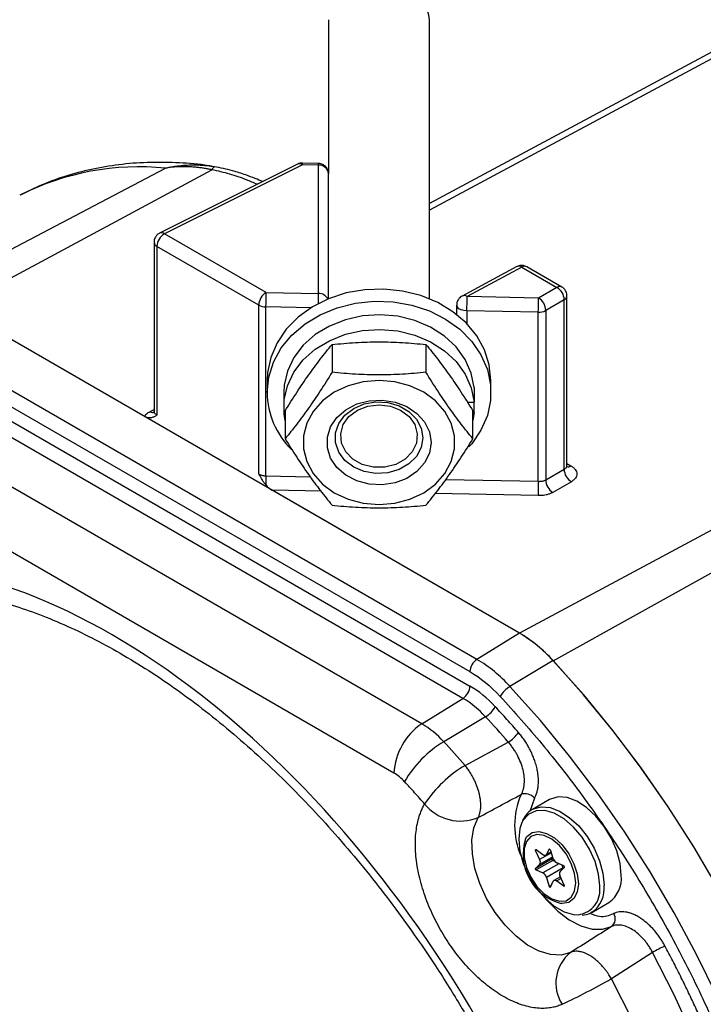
# Model space of a CAD drawing. Header units: inches. Extents: x -3.4 to 19.7, y -7.5 to 23.6.
# Tile 11 of 13: x 15.2 to 17.3, y 15.9 to 18.9. Entities that reach past the tile are written whole.
import ezdxf

# ---------------------------------------------------------------- set-up
doc = ezdxf.new("R2010")
doc.units = ezdxf.units.IN
doc.header["$MEASUREMENT"] = 0

msp = doc.modelspace()

# ---------------------------------------------------------------- linework, layer by layer
at = {"color": 7, "linetype": 'Continuous', "lineweight": 25}
for p, q in [((17.7317, 19.0437), (16.4335, 18.3466)), ((17.7628, 19.0405), (16.4335, 18.3267)), ((16.1224, 18.9117), (16.1224, 18.4388)), ((16.4335, 18.0541), (16.4335, 18.9117)), ((14.8728, 18.0626), (15.6216, 18.4557)), ((16.0279, 18.4678), (15.6038, 18.256)), ((16.0426, 18.4658), (15.6185, 18.254)), ((15.7714, 18.4598), (15.7495, 18.4635)), ((16.0918, 18.4701), (16.0425, 18.4711)), ((16.092, 18.4648), (16.0426, 18.4658)), ((16.092, 18.0702), (16.092, 18.4648)), ((14.9766, 18.0275), (15.7643, 18.4505)), ((16.1224, 18.0541), (16.1224, 18.4388)), ((15.9312, 18.0735), (15.6185, 18.254)), ((15.5865, 18.228), (15.5865, 17.7069)), ((15.5956, 18.2153), (15.5956, 17.6965)), ((15.9083, 18.0348), (15.5956, 18.2153)), ((16.7017, 18.1531), (16.5331, 18.0626)), ((16.7172, 18.1515), (16.5487, 18.061)), ((16.7172, 18.1515), (16.825, 18.0893)), ((16.8398, 18.0904), (16.7321, 18.1526)), ((15.9312, 18.0735), (16.092, 18.0702)), ((16.7683, 18.0566), (16.5487, 18.061)), ((16.825, 18.0893), (16.7683, 18.0566)), ((16.8554, 17.5406), (16.8554, 18.0634)), ((15.9083, 17.516), (15.9083, 18.0348)), ((16.5166, 18.0351), (16.5166, 18.0058)), ((16.847, 18.0511), (16.7903, 18.0183)), ((16.847, 17.5305), (16.847, 18.0511)), ((16.7094, 17.0271), (14.977, 18.0272)), ((15.9304, 17.5102), (15.9304, 18.0295)), ((16.069, 18.0267), (15.9304, 18.0295)), ((16.7675, 18.0126), (16.5479, 18.017)), ((16.5479, 18.017), (16.5479, 17.9777)), ((16.7675, 17.4934), (16.7675, 18.0126)), ((16.7903, 18.0183), (16.7903, 17.4978)), ((16.5787, 16.9464), (14.8463, 17.9465)), ((16.1336, 17.9136), (16.1336, 17.8284)), ((16.4223, 17.9136), (16.4223, 17.8284)), ((14.825, 17.9087), (16.5574, 16.9086)), ((14.825, 17.8645), (16.5574, 16.8644)), ((16.5361, 16.8266), (14.8036, 17.8267)), ((15.934, 17.8035), (15.934, 17.766)), ((16.622, 17.766), (16.622, 17.8035)), ((15.985, 17.766), (15.985, 17.721)), ((16.5703, 17.7819), (16.5703, 17.7369)), ((16.4093, 16.7483), (14.6769, 17.7484)), ((16.5486, 17.7369), (16.5703, 17.7369)), ((16.5703, 17.7051), (16.5703, 17.7369)), ((15.5743, 17.7079), (15.5865, 17.714)), ((15.9893, 17.7095), (15.9893, 17.6243)), ((16.5666, 17.6243), (16.5666, 17.7095)), ((16.5703, 17.7051), (16.5666, 17.68)), ((16.5666, 17.7051), (16.5703, 17.7051)), ((16.324, 16.5971), (14.5916, 17.5972)), ((16.8554, 17.5477), (16.8676, 17.5406)), ((16.7903, 17.4978), (16.847, 17.5305)), ((15.9304, 17.5102), (16.0666, 17.5075)), ((16.483, 17.4991), (16.7675, 17.4934)), ((16.8691, 17.4922), (16.8124, 17.4595)), ((16.7098, 17.0269), (15.9495, 17.4658)), ((16.1009, 17.4628), (15.9495, 17.4658)), ((16.7667, 17.4494), (16.4497, 17.4558)), ((17.4975, 17.4499), (16.7098, 17.0269)), ((16.8136, 16.9422), (17.5419, 17.3472)), ((16.7094, 17.0271), (16.5787, 16.9464)), ((16.8131, 16.9426), (16.6805, 16.8633)), ((16.4093, 16.7483), (16.5361, 16.8266)), ((16.6052, 16.7701), (16.4768, 16.6933)), ((16.5425, 16.6204), (16.6754, 16.6921)), ((16.7554, 16.5202), (16.7417, 16.4789)), ((16.802, 16.5157), (16.7492, 16.4852)), ((16.7619, 16.3601), (16.7587, 16.3582)), ((16.7587, 16.3582), (16.7716, 16.3312)), ((16.7818, 16.3457), (16.7607, 16.361)), ((16.8081, 16.3522), (16.7716, 16.3312)), ((16.8119, 16.3396), (16.7716, 16.3163)), ((16.7906, 16.3441), (16.8076, 16.3538)), ((16.7998, 16.3618), (16.7929, 16.3467)), ((16.8073, 16.3549), (16.7929, 16.3467)), ((16.8017, 16.3628), (16.7998, 16.3618)), ((16.8133, 16.3349), (16.8064, 16.358)), ((16.8128, 16.3365), (16.81, 16.3338)), ((16.81, 16.3338), (16.7587, 16.3042)), ((16.7716, 16.3163), (16.7587, 16.3042)), ((16.8119, 16.3288), (16.7607, 16.2992)), ((16.8307, 16.3183), (16.7818, 16.2901)), ((16.8442, 16.3058), (16.7929, 16.2762)), ((16.8119, 16.3288), (16.818, 16.3262)), ((16.8455, 16.312), (16.8244, 16.3211)), ((16.8346, 16.2948), (16.8475, 16.3069)), ((16.8442, 16.3058), (16.8447, 16.3043)), ((16.7607, 16.2992), (16.7818, 16.2901)), ((16.7929, 16.2762), (16.8011, 16.2488)), ((16.8353, 16.2785), (16.8156, 16.2671)), ((16.8475, 16.253), (16.8346, 16.28)), ((16.8079, 16.2527), (16.8011, 16.2488)), ((16.8051, 16.2466), (16.8133, 16.2645)), ((16.8378, 16.2732), (16.8244, 16.2655)), ((16.8244, 16.2655), (16.8455, 16.2502)), ((16.8479, 16.2515), (16.8455, 16.2502)), ((16.9317, 16.1691), (16.9845, 16.1996)), ((17.1189, 16.0459), (16.9921, 15.9653))]:
    msp.add_line(p, q, dxfattribs=at)
at = {"color": 7, "linetype": 'Continuous', "lineweight": 25, "flags": 128}
for points in [[(16.622, 17.8035), (16.617, 17.851), (16.6023, 17.8971), (16.5783, 17.9405), (16.5456, 17.98), (16.5052, 18.0144), (16.4583, 18.0427), (16.4062, 18.0642), (16.3504, 18.0781), (16.2926, 18.0842), (16.2343, 18.0822), (16.1772, 18.0721), (16.1231, 18.0544), (16.0734, 18.0294), (16.0296, 17.9979), (15.993, 17.9608), (15.9645, 17.9192), (15.9451, 17.8743), (15.9352, 17.8274), (15.934, 17.8035)], [(15.934, 17.766), (15.9389, 17.8135), (15.9536, 17.8596), (15.9776, 17.903), (16.0103, 17.9425), (16.0507, 17.9769), (16.0976, 18.0052), (16.1497, 18.0267), (16.2055, 18.0406), (16.2634, 18.0467), (16.3217, 18.0446), (16.3787, 18.0346), (16.4328, 18.0168), (16.4825, 17.9919), (16.5263, 17.9604), (16.563, 17.9233), (16.5914, 17.8817), (16.6109, 17.8368), (16.6207, 17.7898), (16.6207, 17.7422), (16.6109, 17.6952), (16.5914, 17.6503), (16.563, 17.6087), (16.5544, 17.5989)], [(16.5479, 18.017), (16.5388, 18.0178), (16.5305, 18.0201), (16.5237, 18.0236), (16.519, 18.0282), (16.5168, 18.0333), (16.5166, 18.0351)], [(16.5703, 17.7819), (16.5616, 17.8259), (16.5431, 17.8678), (16.5155, 17.9061), (16.4795, 17.9396), (16.4367, 17.9671), (16.3883, 17.9877), (16.3361, 18.0005), (16.2819, 18.0053), (16.2275, 18.0017), (16.1749, 17.99), (16.1259, 17.9705), (16.0821, 17.944), (16.0451, 17.9112), (16.0162, 17.8735), (15.9963, 17.832), (15.9862, 17.7883), (15.985, 17.766)], [(15.9893, 17.68), (15.9862, 17.6987), (15.9862, 17.7433), (15.9963, 17.787), (16.0162, 17.8285), (16.0451, 17.8662), (16.0821, 17.8989), (16.1259, 17.9255), (16.1749, 17.945), (16.2275, 17.9567), (16.2819, 17.9602), (16.3361, 17.9555), (16.3883, 17.9426), (16.4367, 17.9221), (16.4795, 17.8946), (16.5155, 17.8611), (16.5431, 17.8228), (16.5616, 17.7809), (16.5703, 17.7369), (16.5703, 17.7369)], [(16.278, 17.8036), (16.2294, 17.7994), (16.1829, 17.7871), (16.1406, 17.7672), (16.1043, 17.7405), (16.0755, 17.7082), (16.0557, 17.6717), (16.0455, 17.6327), (16.0455, 17.5928), (16.0557, 17.5538), (16.0755, 17.5173), (16.1043, 17.4851), (16.1406, 17.4584), (16.1829, 17.4384), (16.2294, 17.4261), (16.278, 17.4219), (16.3266, 17.4261), (16.373, 17.4384), (16.4153, 17.4584), (16.4517, 17.4851), (16.4804, 17.5173), (16.5002, 17.5538), (16.5104, 17.5928), (16.5104, 17.6327), (16.5002, 17.6717), (16.4804, 17.7082), (16.4517, 17.7405), (16.4153, 17.7672), (16.373, 17.7871), (16.3266, 17.7994), (16.278, 17.8036)], [(16.438, 17.6128), (16.4329, 17.5803), (16.4182, 17.5498), (16.3946, 17.5233), (16.3637, 17.5024), (16.3274, 17.4885), (16.288, 17.4824), (16.248, 17.4844), (16.2098, 17.4945), (16.176, 17.5121), (16.1485, 17.536), (16.1292, 17.5647), (16.1192, 17.5964), (16.1192, 17.6291), (16.1292, 17.6609), (16.1485, 17.6895), (16.176, 17.7134), (16.2098, 17.731), (16.248, 17.7411), (16.288, 17.7431), (16.3274, 17.737), (16.3637, 17.7231), (16.3946, 17.7022), (16.4182, 17.6757), (16.4329, 17.6452), (16.438, 17.6128)], [(16.413, 17.6272), (16.408, 17.5974), (16.3933, 17.5699), (16.3701, 17.5466), (16.3401, 17.5293), (16.3054, 17.5193), (16.2687, 17.5172), (16.2328, 17.5233), (16.2001, 17.5371), (16.1732, 17.5576), (16.1541, 17.5833), (16.1442, 17.6122), (16.1442, 17.6422), (16.1541, 17.6711), (16.1732, 17.6968), (16.2001, 17.7172), (16.2328, 17.7311), (16.2687, 17.7372), (16.3054, 17.7351), (16.3401, 17.7251), (16.3701, 17.7078), (16.3933, 17.6845), (16.408, 17.6569), (16.413, 17.6272)], [(16.278, 17.7287), (16.3128, 17.7244), (16.3445, 17.712), (16.3703, 17.6924), (16.3879, 17.6675), (16.3957, 17.6395), (16.3931, 17.6108), (16.3802, 17.5841), (16.3583, 17.5616), (16.3292, 17.5454), (16.2956, 17.5369), (16.2604, 17.5369), (16.2267, 17.5454), (16.1976, 17.5616), (16.1757, 17.5841), (16.1628, 17.6108), (16.1602, 17.6395), (16.168, 17.6675), (16.1856, 17.6924), (16.2114, 17.712), (16.2431, 17.7244), (16.278, 17.7287)], [(17.3193, 16.2446), (17.2453, 16.3706), (17.1667, 16.4935), (17.0838, 16.6127), (16.9969, 16.7276), (16.9066, 16.8377), (16.8131, 16.9426)], [(17.3197, 16.2441), (17.2457, 16.3702), (17.1671, 16.4931), (17.0842, 16.6122), (16.9974, 16.7272), (16.9071, 16.8373), (16.8136, 16.9422)], [(17.3178, 15.9087), (17.2542, 16.0391), (17.1853, 16.1674), (17.1115, 16.2931), (17.0331, 16.4156), (16.9505, 16.5344), (16.8639, 16.6489), (16.7738, 16.7588), (16.6805, 16.8633)], [(17.0223, 16.2831), (17.0188, 16.3195), (17.0086, 16.3579), (16.9921, 16.3963), (16.9703, 16.4327), (16.9444, 16.4649), (16.9157, 16.4914), (16.8858, 16.5107), (16.8562, 16.5217), (16.8287, 16.5239), (16.8047, 16.5171), (16.802, 16.5157)], [(16.7492, 16.4852), (16.7519, 16.4867), (16.7532, 16.4873)], [(16.7532, 16.4873), (16.776, 16.4935), (16.8035, 16.4913), (16.833, 16.4803), (16.8629, 16.461), (16.8916, 16.4345), (16.9175, 16.4022), (16.9393, 16.3659), (16.9558, 16.3275), (16.966, 16.289), (16.9695, 16.2527)], [(16.8669, 16.0457), (16.838, 16.0379), (16.8054, 16.0391), (16.7706, 16.0495), (16.7347, 16.0685), (16.6992, 16.0954), (16.6655, 16.1293), (16.635, 16.1687), (16.6087, 16.2121), (16.5877, 16.2579), (16.5729, 16.3042), (16.5648, 16.3493), (16.5637, 16.3913), (16.5697, 16.4288), (16.5825, 16.4601)], [(16.9562, 16.2503), (16.9526, 16.2867), (16.942, 16.3253), (16.9249, 16.3636), (16.9025, 16.3996), (16.8759, 16.431), (16.8468, 16.4562), (16.8168, 16.4735), (16.7876, 16.482), (16.761, 16.4812), (16.7386, 16.4712), (16.7215, 16.4525), (16.7173, 16.4447)], [(16.7173, 16.4447), (16.7109, 16.4263), (16.7073, 16.394), (16.7109, 16.3575), (16.7215, 16.3189), (16.7386, 16.2806), (16.761, 16.2446), (16.7876, 16.2132), (16.8168, 16.1881), (16.8468, 16.1708), (16.8759, 16.1622), (16.891, 16.1615)], [(16.8829, 16.2595), (16.8793, 16.2887), (16.869, 16.3194), (16.8528, 16.3489), (16.8322, 16.3745), (16.8091, 16.394), (16.7853, 16.4056), (16.7632, 16.4084), (16.7446, 16.402), (16.7312, 16.387), (16.7242, 16.3648), (16.7242, 16.3374), (16.7312, 16.3071), (16.7446, 16.2767), (16.7632, 16.2488), (16.7853, 16.226), (16.8091, 16.2103), (16.8322, 16.203), (16.8528, 16.2048), (16.869, 16.2156), (16.8793, 16.2344), (16.8829, 16.2595)], [(16.7283, 16.3953), (16.7328, 16.4019), (16.7488, 16.414), (16.7693, 16.4174), (16.7928, 16.4118), (16.8172, 16.3977), (16.8406, 16.3762), (16.8612, 16.3491), (16.8772, 16.3186), (16.8873, 16.2871), (16.8908, 16.2571)], [(16.7607, 16.361), (16.76, 16.3613), (16.7595, 16.3614), (16.7589, 16.3613), (16.7586, 16.361), (16.7583, 16.3604), (16.7583, 16.3598), (16.7584, 16.359), (16.7587, 16.3582)], [(16.7929, 16.3467), (16.7921, 16.3454), (16.7911, 16.3444), (16.7899, 16.3437), (16.7884, 16.3434), (16.7869, 16.3434), (16.7852, 16.3438), (16.7835, 16.3446), (16.7818, 16.3457)], [(16.8064, 16.358), (16.8058, 16.3593), (16.8051, 16.3606), (16.8041, 16.3616), (16.8031, 16.3624), (16.8021, 16.3628), (16.8011, 16.3628), (16.8004, 16.3625), (16.7998, 16.3618)], [(16.81, 16.3338), (16.8097, 16.3334), (16.8095, 16.3327), (16.8096, 16.332), (16.8098, 16.3312), (16.8102, 16.3304), (16.8107, 16.3297), (16.8113, 16.3291), (16.8119, 16.3288)], [(16.8475, 16.3069), (16.8478, 16.3074), (16.8479, 16.308), (16.8479, 16.3088), (16.8476, 16.3096), (16.8473, 16.3103), (16.8467, 16.311), (16.8462, 16.3116), (16.8455, 16.312)], [(16.7587, 16.3042), (16.7584, 16.3038), (16.7583, 16.3031), (16.7583, 16.3024), (16.7586, 16.3016), (16.7589, 16.3008), (16.7595, 16.3001), (16.76, 16.2995), (16.7607, 16.2992)], [(16.8011, 16.2488), (16.8015, 16.248), (16.8019, 16.2473), (16.8025, 16.2466), (16.8031, 16.2462), (16.8037, 16.2459), (16.8043, 16.2459), (16.8047, 16.2461), (16.8051, 16.2466)], [(16.8133, 16.2645), (16.8141, 16.2658), (16.8151, 16.2668), (16.8163, 16.2675), (16.8178, 16.2678), (16.8193, 16.2677), (16.821, 16.2673), (16.8227, 16.2666), (16.8244, 16.2655)], [(16.8908, 16.2571), (16.8873, 16.2312), (16.8772, 16.2114), (16.8612, 16.1993), (16.8406, 16.196), (16.8381, 16.1961)], [(16.8455, 16.2502), (16.8462, 16.2498), (16.8467, 16.2497), (16.8473, 16.2498), (16.8476, 16.2502), (16.8479, 16.2507), (16.8479, 16.2514), (16.8478, 16.2522), (16.8475, 16.253)], [(16.7897, 16.2111), (16.7946, 16.2055), (16.8279, 16.1722), (16.8629, 16.1458), (16.8983, 16.1274), (16.9327, 16.1176), (16.9646, 16.117), (16.9929, 16.1254)], [(17.1191, 13.7871), (17.1843, 13.84), (17.2439, 13.901), (17.2976, 13.97), (17.3452, 14.0466), (17.3864, 14.1305), (17.421, 14.2211), (17.4489, 14.3182), (17.47, 14.4212), (17.4841, 14.5296), (17.4911, 14.6429), (17.4911, 14.7606), (17.4841, 14.8821), (17.47, 15.0068), (17.4489, 15.1341), (17.4209, 15.2633), (17.3863, 15.394), (17.345, 15.5254), (17.2975, 15.657), (17.2437, 15.788), (17.1841, 15.9178), (17.1189, 16.0459)], [(16.9923, 13.7216), (17.0567, 13.7744), (17.1156, 13.8353), (17.1687, 13.9041), (17.2158, 13.9803), (17.2565, 14.0637), (17.2907, 14.1539), (17.3183, 14.2503), (17.3391, 14.3526), (17.353, 14.4603), (17.36, 14.5727), (17.36, 14.6895), (17.353, 14.8101), (17.3391, 14.9338), (17.3182, 15.0602), (17.2906, 15.1885), (17.2564, 15.3181), (17.2156, 15.4485), (17.1686, 15.5791), (17.1155, 15.7092), (17.0566, 15.8381), (16.9921, 15.9653)]]:
    msp.add_lwpolyline(points, dxfattribs=at)
at = {"color": 7, "linetype": 'Continuous', "lineweight": 25}
for centre, radius, start, end in [((16.2904, 18.8952), 0.144, 6.5838, 94.9501), ((15.5407, 17.6452), 0.8145, 84.3001, 116.7915), ((15.7836, 18.4432), 0.0206, 126.2137, 159.3837), ((15.7728, 18.457), 0.00316, 75.3417, 117.0621), ((16.0335, 18.4537), 0.0152, 52.8409, 111.6102), ((16.0138, 18.4677), 0.0289, 356.2667, 6.7876), ((16.0631, 18.4667), 0.0289, 356.2667, 6.7876), ((16.0938, 18.436), 0.0288, 5.6173, 93.5673), ((15.6433, 18.2132), 0.0478, 121.3447, 177.5004), ((15.6093, 18.2419), 0.0152, 52.8517, 111.4806), ((15.6021, 18.2296), 0.0157, 185.7156, 245.6235), ((16.708, 18.1385), 0.016, 54.8882, 113.4725), ((16.7256, 18.1388), 0.0152, 65.0348, 123.5707), ((16.8334, 18.0766), 0.0152, 65.079, 123.567), ((15.956, 18.0327), 0.0478, 121.3447, 177.5004), ((14.2236, 18.0814), 1.7076, 358.2575, 359.7337), ((14.5803, 18.0759), 1.5117, 358.625, 359.7851), ((16.0931, 18.0397), 0.0306, 26.4528, 92.1628), ((16.5395, 18.0479), 0.016, 54.8924, 113.4182), ((14.8411, 18.069), 1.7076, 358.2575, 359.7337), ((16.8017, 18.0504), 0.0454, 0.8722, 59.1278), ((16.8403, 18.0647), 0.0152, 296.4195, 354.9847), ((15.9295, 18.0746), 0.0451, 241.9598, 271.1441), ((15.0607, 18.0645), 1.7076, 358.2575, 359.7337), ((16.745, 18.0177), 0.0454, 0.8722, 59.1278), ((16.7684, 18.0577), 0.0451, 268.8559, 298.0402), ((16.7752, 18.0427), 0.0287, 299.9896, 301.7523), ((16.185, 17.77), 0.2511, 180.9025, 225.3451), ((15.5835, 17.72), 0.0151, 232.8364, 291.6641), ((16.8924, 17.5312), 0.0454, 180.8722, 239.1278), ((16.8589, 17.5543), 0.0162, 255.7852, 302.6233), ((17.9137, 17.4521), 1.9842, 178.3213, 179.1133), ((18.4743, 17.4414), 1.7076, 178.2575, 179.7337), ((16.8357, 17.4985), 0.0454, 180.8722, 239.1278), ((16.4772, 16.6367), 0.4542, 42.325, 59.2606), ((16.4776, 16.6364), 0.4543, 42.3112, 59.2595), ((16.6056, 16.9063), 0.0483, 123.85, 177.3048), ((16.3506, 16.5628), 0.4463, 42.325, 59.2606), ((16.5092, 16.8667), 0.0483, 303.85, 357.3048), ((16.7245, 16.7902), 0.0853, 120.9845, 150.1479), ((16.3811, 16.566), 0.3031, 42.325, 59.2606), ((16.5613, 16.8433), 0.0853, 300.9845, 330.1479), ((14.2774, 14.6063), 3.1782, 41.0172, 42.9095), ((16.5169, 16.588), 0.1931, 123.85, 177.3048), ((16.2583, 16.4944), 0.2955, 42.325, 59.2606), ((16.6255, 16.7759), 0.0975, 300.7582, 326.1646), ((16.6525, 16.4007), 0.3413, 120.9845, 150.1479), ((14.1586, 14.5384), 3.1651, 41.1336, 42.9102), ((16.7402, 16.2883), 0.3866, 120.7711, 146.4136), ((16.2514, 16.4749), 0.1421, 42.325, 59.2606), ((16.9307, 16.4362), 0.236, 156.319, 203.7255), ((16.7278, 16.4985), 0.0351, 38.1912, 112.2723), ((16.5285, 16.5913), 0.1418, 218.9469, 292.3722), ((16.8764, 16.3471), 0.1557, 161.9624, 255.7958), ((16.7603, 16.3238), 0.0135, 326.6166, 33.3834), ((16.8349, 16.3409), 0.0224, 195.4233, 242.1659), ((16.82, 16.2985), 0.0253, 16.9847, 39.6412), ((16.7713, 16.2703), 0.0224, 15.4233, 62.1659), ((16.8459, 16.2874), 0.0135, 146.6166, 213.3834), ((16.9338, 16.2728), 0.0891, 304.6923, 6.6199), ((16.8802, 16.2378), 0.077, 278.0803, 9.3169), ((16.8806, 16.2425), 0.0895, 305.4405, 6.547), ((16.9743, 16.1487), 0.0298, 308.6003, 33.4019), ((17.3857, 15.5822), 0.5349, 115.3428, 119.9137), ((16.942, 15.9516), 0.1204, 128.5933, 212.7017), ((15.9831, 17.7194), 2.0235, 295.0751, 299.9087)]:
    msp.add_arc(centre, radius, start, end, dxfattribs=at)
msp.add_ellipse((15.9487, 17.4918), major_axis=(-0.0278, 0.0283), ratio=0.507443, start_param=1.398255, end_param=2.073245, dxfattribs=at)
for points, knots in [([(15.7617, 18.4617), (15.7591, 18.4622), (15.7263, 18.4679), (15.6642, 18.4724), (15.5758, 18.4745), (15.4892, 18.4685), (15.4044, 18.4552), (15.322, 18.4342), (15.2452, 18.4074), (15.1978, 18.3839), (15.1755, 18.3728)], [0, 0, 0, 0, 0.012417, 0.156226, 0.29978, 0.443077, 0.586221, 0.729446, 0.873127, 1, 1, 1, 1]), ([(15.6216, 18.4557), (15.6254, 18.4566), (15.6328, 18.4582), (15.6436, 18.4601), (15.6539, 18.4618), (15.6637, 18.463), (15.6729, 18.464), (15.6815, 18.4647), (15.6895, 18.4652), (15.7016, 18.4657), (15.7177, 18.4657), (15.7375, 18.4647), (15.756, 18.4629), (15.7679, 18.461), (15.7736, 18.4601)], [0, 0, 0, 0, 0.076358, 0.148729, 0.21711, 0.2815, 0.341899, 0.398306, 0.450725, 0.499157, 0.636248, 0.765409, 0.886651, 1, 1, 1, 1]), ([(15.7643, 18.4505), (15.7606, 18.4512), (15.7532, 18.4528), (15.7418, 18.4548), (15.73, 18.4566), (15.7178, 18.458), (15.7051, 18.4591), (15.6899, 18.4598), (15.671, 18.46), (15.6474, 18.459), (15.6306, 18.4569), (15.6216, 18.4557)], [0, 0, 0, 0, 0.076397, 0.155638, 0.237731, 0.322684, 0.410508, 0.501209, 0.640147, 0.806384, 1, 1, 1, 1]), ([(15.9208, 18.4143), (15.913, 18.4175), (15.8961, 18.4245), (15.8652, 18.436), (15.8239, 18.4498), (15.7903, 18.4562), (15.7714, 18.4598)], [0, 0, 0, 0, 0.171105, 0.372997, 0.647081, 1, 1, 1, 1]), ([(16.0425, 18.4706), (16.0403, 18.4707), (16.0352, 18.4711), (16.0307, 18.4688), (16.028, 18.4675)], [0, 0, 0, 0, 0.429105, 1, 1, 1, 1]), ([(16.1224, 18.4389), (16.1224, 18.4393), (16.1226, 18.4427), (16.121, 18.4496), (16.1161, 18.4588), (16.1077, 18.4661), (16.0989, 18.47), (16.0934, 18.4697), (16.0918, 18.4696)], [0, 0, 0, 0, 0.023869, 0.216209, 0.428995, 0.659643, 0.902741, 1, 1, 1, 1]), ([(15.904, 18.4059), (15.893, 18.4105), (15.8659, 18.4219), (15.8203, 18.4384), (15.7829, 18.4464), (15.7643, 18.4505)], [0, 0, 0, 0, 0.254231, 0.62983, 1, 1, 1, 1]), ([(15.5906, 18.2437), (15.589, 18.24), (15.5866, 18.2349), (15.5866, 18.2295), (15.5865, 18.228)], [0, 0, 0, 0, 0.734412, 1, 1, 1, 1]), ([(15.6039, 18.2557), (15.6032, 18.2555), (15.6001, 18.2544), (15.5953, 18.2503), (15.5922, 18.2459), (15.5906, 18.2437)], [0, 0, 0, 0, 0.117843, 0.546365, 1, 1, 1, 1]), ([(16.732, 18.1525), (16.7287, 18.1541), (16.7219, 18.1572), (16.7109, 18.1571), (16.7046, 18.1542), (16.7017, 18.1529)], [0, 0, 0, 0, 0.346576, 0.698008, 1, 1, 1, 1]), ([(16.5332, 18.0624), (16.5328, 18.0623), (16.53, 18.0613), (16.5255, 18.0573), (16.5224, 18.0529), (16.5208, 18.0507)], [0, 0, 0, 0, 0.070632, 0.522088, 1, 1, 1, 1]), ([(16.8554, 18.0634), (16.8554, 18.0638), (16.8556, 18.0673), (16.854, 18.0742), (16.849, 18.083), (16.8437, 18.0889), (16.84, 18.0902), (16.8397, 18.0903)], [0, 0, 0, 0, 0.036862, 0.321015, 0.635375, 0.976123, 1, 1, 1, 1]), ([(16.5208, 18.0507), (16.5191, 18.047), (16.5168, 18.042), (16.5167, 18.0365), (16.5167, 18.0351)], [0, 0, 0, 0, 0.735243, 1, 1, 1, 1]), ([(15.9893, 17.7095), (16.0013, 17.729), (16.0133, 17.7481), (16.0374, 17.7849), (16.0615, 17.8204), (16.0855, 17.8529), (16.1096, 17.8841), (16.1216, 17.8991), (16.1336, 17.9136)], [0, 0, 0, 0, 0.25, 0.25, 0.5, 0.75, 0.75, 1, 1, 1, 1]), ([(16.1336, 17.9136), (16.1577, 17.9161), (16.1817, 17.9182), (16.2298, 17.921), (16.278, 17.9225), (16.3261, 17.921), (16.3742, 17.9182), (16.3982, 17.9161), (16.4223, 17.9136)], [0, 0, 0, 0, 0.25, 0.25, 0.5, 0.75, 0.75, 1, 1, 1, 1]), ([(16.4223, 17.9136), (16.4343, 17.8991), (16.4464, 17.8841), (16.4704, 17.8529), (16.4945, 17.8204), (16.5185, 17.7849), (16.5426, 17.7481), (16.5546, 17.729), (16.5666, 17.7095)], [0, 0, 0, 0, 0.25, 0.25, 0.5, 0.75, 0.75, 1, 1, 1, 1]), ([(16.1336, 17.8284), (16.1216, 17.8089), (16.1096, 17.7898), (16.0855, 17.753), (16.0615, 17.7175), (16.0374, 17.685), (16.0133, 17.6537), (16.0013, 17.6388), (15.9893, 17.6243)], [0, 0, 0, 0, 0.25, 0.25, 0.5, 0.75, 0.75, 1, 1, 1, 1]), ([(16.4223, 17.8284), (16.3982, 17.8259), (16.3742, 17.8239), (16.3261, 17.8211), (16.278, 17.8196), (16.2298, 17.8211), (16.1817, 17.8239), (16.1577, 17.8259), (16.1336, 17.8284)], [0, 0, 0, 0, 0.25, 0.25, 0.5, 0.75, 0.75, 1, 1, 1, 1]), ([(16.5666, 17.6243), (16.5546, 17.6388), (16.5426, 17.6537), (16.5185, 17.685), (16.4945, 17.7175), (16.4704, 17.753), (16.4464, 17.7898), (16.4343, 17.8089), (16.4223, 17.8284)], [0, 0, 0, 0, 0.25, 0.25, 0.5, 0.75, 0.75, 1, 1, 1, 1]), ([(15.5569, 17.6925), (15.5573, 17.6932), (15.5582, 17.6947), (15.5597, 17.6968), (15.5616, 17.6989), (15.5643, 17.7015), (15.5684, 17.7047), (15.5723, 17.7068), (15.5743, 17.7079)], [0, 0, 0, 0, 0.124761, 0.249323, 0.374252, 0.500109, 0.749334, 1, 1, 1, 1]), ([(15.5866, 17.7088), (15.5863, 17.7073), (15.586, 17.7057), (15.5869, 17.7058), (15.587, 17.7058)], [0, 0, 0, 0, 0.8637127, 1, 1, 1, 1]), ([(15.5956, 17.6965), (15.5931, 17.6984), (15.5892, 17.7011), (15.5868, 17.7055), (15.5866, 17.7077), (15.5865, 17.7088)], [0, 0, 0, 0, 0.495114, 0.754946, 1, 1, 1, 1]), ([(15.5956, 17.6965), (15.5939, 17.6956), (15.5912, 17.694), (15.587, 17.6917), (15.5829, 17.69), (15.5782, 17.6885), (15.5732, 17.6879), (15.5677, 17.6883), (15.5623, 17.6897), (15.5587, 17.6915), (15.5569, 17.6925)], [0, 0, 0, 0, 0.152874, 0.250487, 0.383124, 0.500416, 0.637806, 0.765039, 0.884729, 1, 1, 1, 1]), ([(15.9893, 17.6243), (16.0013, 17.6048), (16.0133, 17.5857), (16.0374, 17.5489), (16.0615, 17.5134), (16.0855, 17.4808), (16.1096, 17.4496), (16.1216, 17.4347), (16.1336, 17.4202)], [0, 0, 0, 0, 0.25, 0.25, 0.5, 0.75, 0.75, 1, 1, 1, 1]), ([(16.4223, 17.4202), (16.4343, 17.4347), (16.4464, 17.4496), (16.4704, 17.4808), (16.4945, 17.5134), (16.5185, 17.5489), (16.5426, 17.5857), (16.5546, 17.6048), (16.5666, 17.6243)], [0, 0, 0, 0, 0.25, 0.25, 0.5, 0.75, 0.75, 1, 1, 1, 1]), ([(15.9298, 17.4828), (15.9289, 17.484), (15.927, 17.4863), (15.9242, 17.4902), (15.9213, 17.4944), (15.918, 17.4996), (15.9136, 17.5068), (15.9103, 17.5126), (15.9083, 17.516)], [0, 0, 0, 0, 0.113181, 0.233769, 0.362156, 0.49867, 0.698148, 1, 1, 1, 1]), ([(15.9083, 17.516), (15.9091, 17.5156), (15.9107, 17.5147), (15.9135, 17.5135), (15.9165, 17.5125), (15.9198, 17.5116), (15.9232, 17.5109), (15.9267, 17.5104), (15.9292, 17.5103), (15.9304, 17.5102)], [0, 0, 0, 0, 0.136097, 0.274435, 0.415022, 0.557865, 0.702971, 0.850348, 1, 1, 1, 1]), ([(16.847, 17.5305), (16.8486, 17.5315), (16.8515, 17.5333), (16.8547, 17.537), (16.8551, 17.5399), (16.8554, 17.5416)], [0, 0, 0, 0, 0.311803, 0.586517, 1, 1, 1, 1]), ([(16.8546, 17.5391), (16.8548, 17.5391), (16.8558, 17.5387), (16.8555, 17.5403), (16.8553, 17.5416)], [0, 0, 0, 0, 0.20733, 1, 1, 1, 1]), ([(16.8676, 17.5406), (16.8687, 17.54), (16.8708, 17.5387), (16.8737, 17.5366), (16.8763, 17.5345), (16.8786, 17.5322), (16.8818, 17.5285), (16.8849, 17.5232), (16.8863, 17.5163), (16.8853, 17.5093), (16.8822, 17.5035), (16.8783, 17.4989), (16.8742, 17.4954), (16.8708, 17.4933), (16.8691, 17.4922)], [0, 0, 0, 0, 0.048343, 0.096306, 0.144154, 0.192153, 0.240568, 0.370145, 0.499951, 0.629558, 0.759393, 0.83975, 0.919542, 1, 1, 1, 1]), ([(16.7675, 17.4934), (16.7685, 17.4933), (16.7707, 17.4933), (16.7742, 17.4934), (16.778, 17.4938), (16.7822, 17.4947), (16.7865, 17.4959), (16.789, 17.4971), (16.7903, 17.4978)], [0, 0, 0, 0, 0.117895, 0.255309, 0.412236, 0.588667, 0.784592, 1, 1, 1, 1]), ([(16.8124, 17.4595), (16.8112, 17.4589), (16.8088, 17.4575), (16.8049, 17.4558), (16.8007, 17.4542), (16.7963, 17.4529), (16.7906, 17.4515), (16.7837, 17.4502), (16.7753, 17.4494), (16.7696, 17.4494), (16.7667, 17.4494)], [0, 0, 0, 0, 0.100651, 0.200312, 0.299662, 0.399385, 0.50016, 0.667224, 0.83278, 1, 1, 1, 1]), ([(16.1336, 17.4202), (16.1577, 17.4176), (16.1817, 17.4156), (16.2298, 17.4128), (16.278, 17.4113), (16.3261, 17.4128), (16.3742, 17.4156), (16.3982, 17.4176), (16.4223, 17.4202)], [0, 0, 0, 0, 0.25, 0.25, 0.5, 0.75, 0.75, 1, 1, 1, 1]), ([(17.0127, 14.6855), (16.9337, 15.1392), (16.7366, 15.6179), (16.1714, 16.4672), (15.82, 16.8125), (15.0957, 17.2306), (14.7443, 17.291), (14.179, 17.0944), (13.982, 16.8432), (13.9029, 16.4807)], [0, 0, 0, 0, 0.25, 0.25, 0.5, 0.5, 0.75, 0.75, 1, 1, 1, 1]), ([(14.5068, 17.0886), (14.5248, 17.0976), (14.5654, 17.118), (14.6314, 17.1395), (14.7031, 17.1553), (14.7753, 17.1638), (14.85, 17.1656), (14.9271, 17.1609), (15.0063, 17.1496), (15.0876, 17.1319), (15.1706, 17.1076), (15.2552, 17.0769), (15.3411, 17.0398), (15.4279, 16.9963), (15.5152, 16.9467), (15.6029, 16.8911), (15.6904, 16.8296), (15.7774, 16.7624), (15.8636, 16.69), (15.9486, 16.6124), (16.0319, 16.5302), (16.1132, 16.4439), (16.1918, 16.3541), (16.267, 16.2619), (16.337, 16.1699), (16.3982, 16.0841), (16.4498, 16.0075), (16.5047, 15.9221), (16.5414, 15.8601), (16.5647, 15.8207)], [0, 0, 0, 0, 0.035589, 0.080098, 0.120027, 0.159404, 0.198301, 0.236817, 0.275052, 0.31309, 0.350999, 0.388831, 0.426621, 0.464391, 0.502152, 0.539913, 0.577675, 0.61543, 0.653166, 0.690857, 0.728466, 0.765928, 0.803132, 0.839853, 0.875566, 0.908657, 0.935331, 0.958881, 1, 1, 1, 1]), ([(16.6505, 16.8327), (16.6936, 16.7846), (16.7807, 16.6878), (16.9043, 16.5283), (17.0225, 16.3578), (17.1331, 16.177), (17.2343, 15.9883), (17.3242, 15.7946), (17.4014, 15.5986), (17.465, 15.403), (17.5141, 15.2111), (17.5488, 15.0252), (17.5692, 14.8474), (17.5759, 14.6779), (17.5693, 14.5161), (17.549, 14.3618), (17.5144, 14.2158), (17.4654, 14.0805), (17.4019, 13.9582), (17.3248, 13.8513), (17.2351, 13.761), (17.1336, 13.6899), (17.0467, 13.6448), (16.9911, 13.6298), (16.9759, 13.6257)], [0, 0, 0, 0, 0.044889, 0.090529, 0.136873, 0.184233, 0.231889, 0.279781, 0.327669, 0.375325, 0.42269, 0.469029, 0.514671, 0.559562, 0.60445, 0.650091, 0.696435, 0.743795, 0.791451, 0.839343, 0.887232, 0.934887, 0.982252, 1, 1, 1, 1]), ([(16.7065, 16.7216), (16.7007, 16.7283), (16.6889, 16.7418), (16.6712, 16.7617), (16.6533, 16.7814), (16.6413, 16.7943), (16.6353, 16.8008)], [0, 0, 0, 0, 0.2500217, 0.5, 0.7499783, 1, 1, 1, 1]), ([(16.7554, 16.5202), (16.7563, 16.5216), (16.7583, 16.5252), (16.7615, 16.5323), (16.7646, 16.5418), (16.767, 16.5542), (16.7681, 16.5673), (16.7678, 16.5825), (16.7661, 16.5976), (16.7628, 16.6143), (16.7585, 16.6297), (16.7531, 16.6446), (16.7473, 16.6584), (16.7406, 16.672), (16.7331, 16.6853), (16.7249, 16.6981), (16.7161, 16.7103), (16.7097, 16.7178), (16.7065, 16.7216)], [0, 0, 0, 0, 0.031101, 0.078943, 0.143469, 0.206659, 0.286295, 0.346399, 0.428882, 0.496363, 0.571729, 0.632786, 0.693948, 0.75518, 0.816436, 0.877668, 0.938852, 1, 1, 1, 1]), ([(16.7145, 16.531), (16.7152, 16.5322), (16.7167, 16.5346), (16.7185, 16.5385), (16.7201, 16.5426), (16.7215, 16.5468), (16.7226, 16.5511), (16.7234, 16.5555), (16.7241, 16.5599), (16.725, 16.5693), (16.7248, 16.5846), (16.7211, 16.6066), (16.714, 16.6293), (16.7056, 16.6477), (16.6976, 16.6619), (16.6911, 16.6721), (16.6837, 16.6824), (16.6782, 16.6888), (16.6754, 16.6921)], [0, 0, 0, 0, 0.033584, 0.066706, 0.099271, 0.131187, 0.162368, 0.192734, 0.22221, 0.250726, 0.376819, 0.500462, 0.623782, 0.750138, 0.807763, 0.869046, 0.933362, 1, 1, 1, 1]), ([(16.5825, 16.4601), (16.5832, 16.4614), (16.5845, 16.4639), (16.586, 16.4678), (16.5872, 16.4714), (16.5886, 16.4764), (16.5897, 16.4824), (16.5904, 16.4886), (16.5907, 16.4934), (16.5908, 16.497), (16.5907, 16.5003), (16.5906, 16.5037), (16.5904, 16.508), (16.5897, 16.515), (16.5884, 16.5239), (16.5852, 16.5385), (16.5806, 16.5532), (16.5745, 16.5682), (16.5695, 16.5787), (16.564, 16.5891), (16.558, 16.599), (16.5509, 16.6098), (16.5454, 16.6167), (16.5425, 16.6204)], [0, 0, 0, 0, 0.037018, 0.069994, 0.098927, 0.123819, 0.186778, 0.228954, 0.250068, 0.281734, 0.297556, 0.313363, 0.344911, 0.376342, 0.438685, 0.500124, 0.623759, 0.681772, 0.749991, 0.801513, 0.860357, 0.92652, 1, 1, 1, 1]), ([(16.4182, 16.5021), (16.4131, 16.5079), (16.4029, 16.5195), (16.3875, 16.5367), (16.372, 16.5538), (16.3617, 16.565), (16.3565, 16.5706)], [0, 0, 0, 0, 0.250019, 0.5, 0.749981, 1, 1, 1, 1]), ([(16.8407, 15.8865), (16.8385, 15.8856), (16.8341, 15.8836), (16.8272, 15.8811), (16.8201, 15.879), (16.8129, 15.8772), (16.8016, 15.8751), (16.7856, 15.8736), (16.7644, 15.8743), (16.7422, 15.8777), (16.7112, 15.8859), (16.671, 15.903), (16.6226, 15.9337), (16.576, 15.973), (16.5334, 16.0185), (16.4954, 16.0685), (16.4619, 16.1227), (16.4331, 16.1812), (16.4104, 16.2429), (16.3952, 16.3048), (16.3896, 16.3544), (16.3895, 16.3916), (16.3915, 16.4177), (16.3955, 16.442), (16.4007, 16.4618), (16.4063, 16.4777), (16.4118, 16.4904), (16.4161, 16.4982), (16.4182, 16.5021)], [0, 0, 0, 0, 0.0118605, 0.0237035, 0.0355417, 0.0473878, 0.0592546, 0.0902339, 0.1212324, 0.1531964, 0.1851795, 0.250093, 0.3150064, 0.3788907, 0.4408114, 0.5000023, 0.5591932, 0.6211139, 0.6849982, 0.7499117, 0.8148251, 0.8467891, 0.8787722, 0.9097515, 0.94075, 0.9605055, 0.9802358, 1, 1, 1, 1]), ([(16.7542, 16.487), (16.7525, 16.4864), (16.7428, 16.4832), (16.7298, 16.4708), (16.7221, 16.4567), (16.7186, 16.4503)], [0, 0, 0, 0, 0.107781, 0.592877, 1, 1, 1, 1]), ([(16.9026, 16.1602), (16.9107, 16.1612), (16.9215, 16.1625), (16.9299, 16.1688), (16.9321, 16.1704)], [0, 0, 0, 0, 0.741982, 1, 1, 1, 1]), ([(16.926, 16.1662), (16.936, 16.1624), (16.9635, 16.1519), (16.9853, 16.16), (16.9991, 16.1651)], [0, 0, 0, 0, 0.364706, 1, 1, 1, 1]), ([(17.1567, 16.0657), (17.1555, 16.068), (17.1524, 16.0737), (17.1462, 16.0839), (17.1381, 16.0959), (17.1279, 16.1093), (17.1171, 16.1215), (17.1048, 16.1336), (17.0928, 16.1437), (17.0797, 16.1529), (17.0677, 16.1597), (17.0562, 16.1648), (17.0457, 16.1682), (17.0354, 16.1703), (17.0255, 16.1711), (17.0161, 16.1705), (17.0072, 16.1687), (17.0018, 16.1663), (16.9991, 16.1651)], [0, 0, 0, 0, 0.031101, 0.078943, 0.143469, 0.206659, 0.286295, 0.346399, 0.428882, 0.496363, 0.571729, 0.632786, 0.693948, 0.75518, 0.816436, 0.877668, 0.938852, 1, 1, 1, 1]), ([(17.1189, 16.0459), (17.1179, 16.0479), (17.1158, 16.0518), (17.1125, 16.0574), (17.109, 16.0629), (17.1055, 16.0681), (17.102, 16.0731), (17.0984, 16.0778), (17.0948, 16.0823), (17.0871, 16.0912), (17.0748, 16.1035), (17.0574, 16.1165), (17.0399, 16.1255), (17.0258, 16.1294), (17.0151, 16.1303), (17.0075, 16.13), (16.9999, 16.1285), (16.9952, 16.1265), (16.9929, 16.1254)], [0, 0, 0, 0, 0.033588, 0.066713, 0.099278, 0.131195, 0.162375, 0.19274, 0.222213, 0.250726, 0.376831, 0.500462, 0.623794, 0.750138, 0.807769, 0.869054, 0.933369, 1, 1, 1, 1]), ([(17.1569, 13.7729), (17.1616, 13.7764), (17.1711, 13.7832), (17.1849, 13.794), (17.1985, 13.805), (17.2119, 13.8165), (17.225, 13.8282), (17.2379, 13.8404), (17.2505, 13.8529), (17.2629, 13.8657), (17.2751, 13.8789), (17.287, 13.8924), (17.2987, 13.9063), (17.3302, 13.9457), (17.3777, 14.0157), (17.4334, 14.127), (17.4781, 14.2517), (17.5109, 14.3901), (17.531, 14.5397), (17.5377, 14.6995), (17.531, 14.867), (17.5109, 15.0398), (17.478, 15.2162), (17.4333, 15.3924), (17.3776, 15.568), (17.3276, 15.6995), (17.2903, 15.7883), (17.2698, 15.835), (17.2487, 15.8816), (17.2268, 15.9279), (17.2042, 15.9741), (17.1809, 16.0201), (17.1648, 16.0505), (17.1567, 16.0657)], [0, 0, 0, 0, 0.009827, 0.019645, 0.029454, 0.039258, 0.049058, 0.058856, 0.068653, 0.078453, 0.088257, 0.098068, 0.107886, 0.117714, 0.179576, 0.241445, 0.305502, 0.369566, 0.43478, 0.500001, 0.565215, 0.630436, 0.694493, 0.758557, 0.820419, 0.882287, 0.899128, 0.915944, 0.932744, 0.94954, 0.966341, 0.983158, 1, 1, 1, 1]), ([(16.9921, 15.9653), (16.991, 15.9672), (16.9886, 15.9714), (16.9844, 15.9779), (16.9794, 15.9852), (16.9736, 15.993), (16.9667, 16.0013), (16.9589, 16.0099), (16.95, 16.0185), (16.9402, 16.0267), (16.9279, 16.0355), (16.914, 16.043), (16.9001, 16.0478), (16.8886, 16.0496), (16.8794, 16.0493), (16.8724, 16.0479), (16.8686, 16.0464), (16.8669, 16.0457)], [0, 0, 0, 0, 0.033812, 0.073065, 0.117759, 0.167893, 0.223466, 0.284477, 0.350924, 0.422808, 0.500125, 0.616859, 0.720237, 0.81025, 0.886887, 0.950139, 1, 1, 1, 1])]:
    msp.add_open_spline(points, degree=3, knots=knots, dxfattribs=at)
for points in [[(16.5574, 16.9086), (16.5894, 16.8901), (16.6211, 16.8643), (16.6505, 16.8327)], [(16.6353, 16.8008), (16.6107, 16.8273), (16.5842, 16.8489), (16.5574, 16.8644)], [(16.5825, 16.4601), (16.6265, 16.4837), (16.6705, 16.5074), (16.7145, 16.531)], [(16.9929, 16.1254), (16.9509, 16.0989), (16.9089, 16.0723), (16.8669, 16.0457)]]:
    msp.add_open_spline(points, degree=3, dxfattribs=at)

doc.saveas('drawing.dxf')
